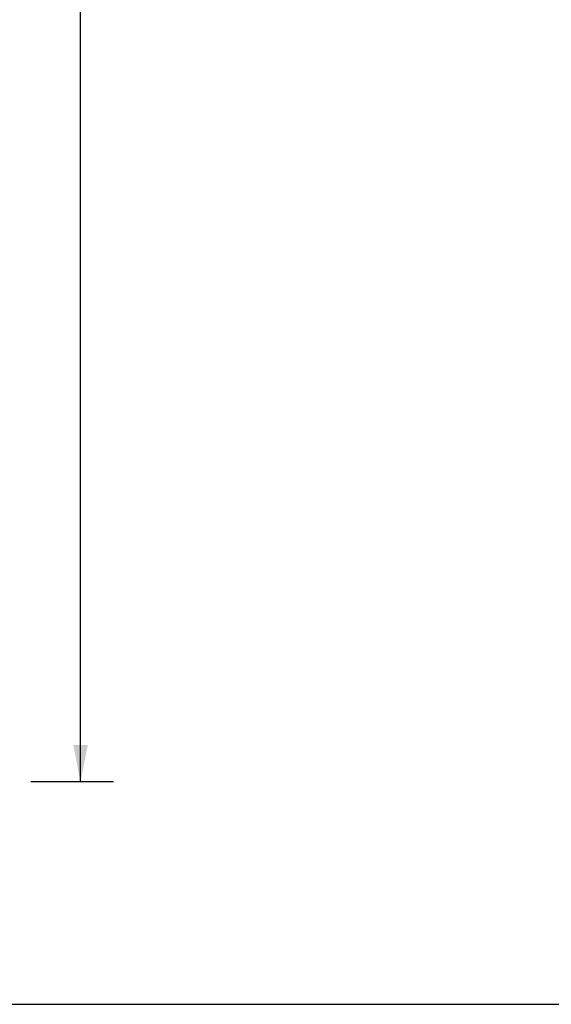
# Model space of a CAD drawing. Header units: inches. Extents: x 0 to 195, y 0 to 126.
# Tile 32 of 41: x 129 to 146, y 0 to 31. Entities that reach past the tile are written whole.
import ezdxf

# ---------------------------------------------------------------- set-up
doc = ezdxf.new("R2010")
doc.units = ezdxf.units.IN
doc.header["$LTSCALE"] = 10.747126
doc.header["$MEASUREMENT"] = 0
doc.layers.get('0').update_dxf_attribs({"linetype": 'CONTINUOUS'})
doc.layers.add('DIMENSIONS', color=7, linetype='CONTINUOUS')
doc.styles.get("Standard").update_dxf_attribs({"font": 'arial.ttf'})
doc.dimstyles.new('DIMSTYLE_1', dxfattribs={"dimtxt": 0.862069, "dimasz": 1.149425, "dimexe": 0.09, "dimexo": 0.07, "dimgap": 0.0375, "dimtad": 0, "dimtih": 1, "dimtoh": 1, "dimzin": 4, "dimdsep": 46, "dimtxsty": 'Standard', "dimblk": '_FILLED', "dimblk1": '_FILLED', "dimblk2": '_FILLED', "dimcen": 0.09, "dimazin": 1, "dimtfac": 1, "dimtdec": 3, "dimtofl": 0, "dimtmove": 0, "dimatfit": 3, "dimldrblk": '_FILLED', "dimfxl": 0, "dimtolj": 1, "dimtzin": 4, "dimarcsym": 0})

# ---------------------------------------------------------------- blocks, each defined once
blk = doc.blocks.new('_FILLED')
at = {"color": 0, "linetype": 'ByBlock'}
blk.add_solid([(0, 0), (-1, 0.2), (-1, -0.2)], dxfattribs=at)
blk = doc.blocks.new('*D16')
at = {"layer": 'DIMENSIONS', "color": 2, "linetype": 'Continuous'}
for p, q in [((129.41, 77.88), (132.008, 77.88)), ((130.974, 77.88), (130.974, 43.309)), ((130.974, 7.014), (130.974, 41.585)), ((129.41, 7.014), (132.008, 7.014))]:
    blk.add_line(p, q, dxfattribs=at)
at = {"layer": 'DIMENSIONS', "color": 2, "linetype": 'Continuous', "xscale": 1.1494252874, "yscale": 1.1494252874, "zscale": 1.1494252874}
for p, rotation in [((130.974, 77.88), 90), ((130.974, 7.014), 270)]:
    blk.add_blockref('_FILLED', p, dxfattribs=dict(at, rotation=rotation))
at = {"layer": 'DIMENSIONS', "color": 2, "linetype": 'Continuous', "insert": (130.974, 42.878), "char_height": 0.8621, "width": 3.01243, "attachment_point": 2, "line_spacing_factor": 0.9}
blk.add_mtext('70.87', dxfattribs=at)

msp = doc.modelspace()

# ---------------------------------------------------------------- linework, layer by layer
at = {"color": 7, "linetype": 'Continuous'}
msp.add_line((0, 0), (195.402, 0), dxfattribs=at)

# ---------------------------------------------------------------- dimensions: what is measured, and where the dimension line sits
at = {"layer": 'DIMENSIONS', "color": 2, "linetype": 'Continuous'}
dim = msp.add_linear_dim(base=(130.974, 7.014), p1=(129.34, 77.88), p2=(129.34, 7.014), angle=270, text='<>\\P[]', dimstyle='DIMSTYLE_1', dxfattribs=at)
dim.commit()
dim.dimension.update_dxf_attribs({"geometry": '*D16', "text_midpoint": (130.974, 42.442), "dimtype": 160})

doc.saveas('drawing.dxf')
